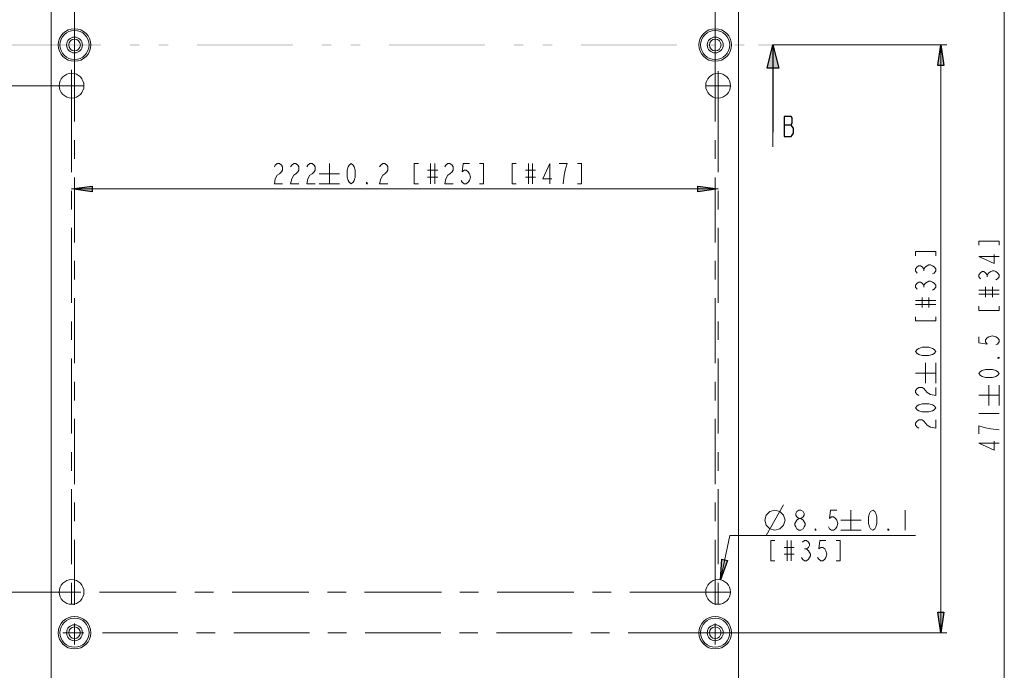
# Model space of a CAD drawing. Header units: millimetres. Extents: x 0 to 839, y 1 to 594.
# Tile 3 of 27: x 127 to 295, y 154 to 266. Entities that reach past the tile are written whole.
import ezdxf

# ---------------------------------------------------------------- set-up
doc = ezdxf.new("R2010")
doc.units = ezdxf.units.MM
doc.header["$MEASUREMENT"] = 0
doc.layers.get('0').update_dxf_attribs({"linetype": 'CONTINUOUS'})

msp = doc.modelspace()

# ---------------------------------------------------------------- hatches: boundary and pattern name
at = {"true_color": 0x000007}
h = msp.add_hatch(color=0, dxfattribs=at)
h.paths.add_polyline_path([(124.113, 261.426), (140.5635, 261.426), (140.5635, 261.2445), (124.113, 261.2445)])
h.paths.add_polyline_path([(145.497, 261.426), (147.1305, 261.426), (147.1305, 261.2445), (145.497, 261.2445)])
h.paths.add_polyline_path([(150.4305, 261.426), (152.064, 261.426), (152.064, 261.2445), (150.4305, 261.2445)])
h.paths.add_polyline_path([(156.9975, 261.426), (173.448, 261.426), (173.448, 261.2445), (156.9975, 261.2445)])
h.paths.add_polyline_path([(178.3815, 261.426), (180.0315, 261.426), (180.0315, 261.2445), (178.3815, 261.2445)])
h.paths.add_polyline_path([(183.315, 261.426), (184.965, 261.426), (184.965, 261.2445), (183.315, 261.2445)])
h.paths.add_polyline_path([(189.8985, 261.426), (206.349, 261.426), (206.349, 261.2445), (189.8985, 261.2445)])
h.paths.add_polyline_path([(211.2825, 261.426), (212.916, 261.426), (212.916, 261.2445), (211.2825, 261.2445)])
h.paths.add_polyline_path([(216.216, 261.426), (217.8495, 261.426), (217.8495, 261.2445), (216.216, 261.2445)])
h.paths.add_polyline_path([(222.783, 261.426), (239.2335, 261.426), (239.2335, 261.2445), (222.783, 261.2445)])
h.paths.add_polyline_path([(244.167, 261.426), (245.817, 261.426), (245.817, 261.2445), (244.167, 261.2445)])
h.paths.add_polyline_path([(249.1005, 261.426), (250.7505, 261.426), (250.7505, 261.2445), (249.1005, 261.2445)])
for points in [[(253.176, 261.426), (255.6675, 261.426), (255.6675, 261.2445), (253.176, 261.2445)], [(255.6675, 261.3435), (256.6575, 257.3505), (254.6775, 257.3505)], [(284.427, 261.3435), (284.922, 257.8455), (283.932, 257.8455)], [(135.5145, 236.6595), (139.0125, 237.1545), (139.0125, 236.148)], [(246.2625, 236.6595), (242.781, 236.148), (242.781, 237.1545)], [(246.6915, 169.62), (246.906, 173.151), (247.8795, 172.9365)], [(284.427, 160.5615), (283.932, 164.0595), (284.922, 164.0595)]]:
    msp.add_hatch(color=0, dxfattribs=at).paths.add_polyline_path(points)

# ---------------------------------------------------------------- linework, layer by layer
at = {"color": 0, "linetype": 'Continuous', "lineweight": 15, "true_color": 0x000007}
for points in [[(295.3005, 92.466), (295.3005, 327.4425), (295.3005, 327.4425)], [(136.0095, 263.703), (136.0095, 275.418), (136.0095, 275.418)], [(245.7675, 263.34), (245.7675, 275.418), (245.7675, 275.418)], [(136.0095, 263.34), (136.0095, 263.703), (136.0095, 263.703)], [(136.0095, 261.3435), (136.0095, 263.34), (136.0095, 263.34)], [(245.7675, 261.3435), (245.7675, 263.34), (245.7675, 263.34)], [(136.0095, 261.3435), (136.0095, 259.347), (136.0095, 259.347)], [(245.7675, 261.3435), (245.7675, 259.347), (245.7675, 259.347)], [(255.6675, 261.3435), (285.4335, 261.3435), (285.4335, 261.3435)], [(284.427, 160.5615), (284.427, 261.3435), (284.427, 261.3435)], [(136.0095, 248.193), (136.0095, 259.347)], [(245.7675, 248.193), (245.7675, 259.347)], [(135.5145, 256.344), (135.5145, 257.0535), (135.5145, 257.0535)], [(246.2625, 256.344), (246.2625, 256.839), (246.2625, 256.839)], [(135.5145, 254.3475), (135.5145, 256.344), (135.5145, 256.344)], [(246.2625, 254.3475), (246.2625, 256.344), (246.2625, 256.344)], [(133.518, 254.3475), (107.8935, 254.3475), (107.8935, 254.3475)], [(135.5145, 254.3475), (133.518, 254.3475), (133.518, 254.3475)], [(135.5145, 254.3475), (135.5145, 252.351), (135.5145, 252.351)], [(135.5145, 254.3475), (137.511, 254.3475), (137.511, 254.3475)], [(246.2625, 254.3475), (244.266, 254.3475), (244.266, 254.3475)], [(246.2625, 254.3475), (248.259, 254.3475), (248.259, 254.3475)], [(246.2625, 254.3475), (246.2625, 252.351), (246.2625, 252.351)], [(135.5145, 239.5305), (135.5145, 252.351)], [(246.2625, 239.5305), (246.2625, 252.351)], [(255.6675, 246.3615), (255.6675, 243.87), (255.6675, 243.87)], [(136.0095, 241.824), (136.0095, 245.0085)], [(245.7675, 241.824), (245.7675, 245.0085)], [(136.0095, 241.824), (136.0095, 241.824)], [(245.7675, 241.824), (245.7675, 241.824)], [(170.247, 240.438), (170.412, 240.7185), (170.7585, 241.0155), (171.1215, 241.0155), (171.468, 240.7185), (171.633, 240.438), (171.633, 239.8605), (171.468, 239.5635), (171.1215, 239.2665), (170.7585, 238.986), (170.412, 238.392), (170.247, 237.5175), (171.633, 237.5175)], [(173.0355, 240.438), (173.217, 240.7185), (173.5635, 241.0155), (173.91, 241.0155), (174.2565, 240.7185), (174.438, 240.438), (174.438, 239.8605), (174.2565, 239.5635), (173.91, 239.2665), (173.5635, 238.986), (173.217, 238.392), (173.0355, 237.5175), (174.438, 237.5175)], [(175.824, 240.438), (176.0055, 240.7185), (176.352, 241.0155), (176.6985, 241.0155), (177.045, 240.7185), (177.2265, 240.438), (177.2265, 239.8605), (177.045, 239.5635), (176.6985, 239.2665), (176.352, 238.986), (176.0055, 238.392), (175.824, 237.5175), (177.2265, 237.5175)], [(179.6685, 241.0155), (179.6685, 237.5175), (179.6685, 237.5175)], [(188.2815, 240.438), (188.463, 240.7185), (188.8095, 241.0155), (189.156, 241.0155), (189.5025, 240.7185), (189.684, 240.438), (189.684, 239.8605), (189.5025, 239.5635), (189.156, 239.2665), (188.8095, 238.986), (188.463, 238.392), (188.2815, 237.5175), (189.684, 237.5175)], [(194.9145, 241.0155), (194.2215, 241.0155), (194.2215, 237.5175), (194.9145, 237.5175)], [(196.4985, 239.8605), (198.231, 239.8605), (198.231, 239.8605)], [(197.01, 241.0155), (197.01, 237.5175), (197.01, 237.5175)], [(197.7195, 241.0155), (197.7195, 237.5175), (197.7195, 237.5175)], [(199.4685, 240.438), (199.6335, 240.7185), (199.98, 241.0155), (200.3265, 241.0155), (200.6895, 240.7185), (200.8545, 240.438), (200.8545, 239.8605), (200.6895, 239.5635), (200.3265, 239.2665), (199.98, 238.986), (199.6335, 238.392), (199.4685, 237.5175), (200.8545, 237.5175)], [(203.6595, 241.0155), (202.6035, 241.0155), (202.422, 239.5635), (202.785, 239.8605), (203.1315, 239.8605), (203.478, 239.5635), (203.6595, 239.2665), (203.8245, 238.689), (203.6595, 238.1115), (203.478, 237.8145), (203.1315, 237.5175), (202.785, 237.5175), (202.422, 237.8145), (202.257, 238.1115)], [(205.392, 237.5175), (206.1015, 237.5175), (206.1015, 241.0155), (205.392, 241.0155)], [(211.6785, 241.0155), (210.9855, 241.0155), (210.9855, 237.5175), (211.6785, 237.5175)], [(213.2625, 239.8605), (214.995, 239.8605), (214.995, 239.8605)], [(213.774, 241.0155), (213.774, 237.5175), (213.774, 237.5175)], [(214.4835, 241.0155), (214.4835, 237.5175), (214.4835, 237.5175)], [(217.4535, 237.5175), (217.4535, 241.0155), (216.216, 238.392), (217.8, 238.392)], [(219.714, 237.5175), (219.8955, 238.986), (220.0605, 239.8605), (220.242, 240.438), (220.407, 241.0155), (219.021, 241.0155)], [(222.156, 237.5175), (222.8655, 237.5175), (222.8655, 241.0155), (222.156, 241.0155)], [(136.0095, 227.4855), (136.0095, 238.623)], [(177.9195, 239.2665), (181.4175, 239.2665), (181.4175, 239.2665)], [(196.4985, 238.689), (198.231, 238.689), (198.231, 238.689)], [(213.2625, 238.689), (214.995, 238.689), (214.995, 238.689)], [(245.7675, 227.4855), (245.7675, 238.623)], [(135.5145, 236.6595), (246.2625, 236.6595), (246.2625, 236.6595)], [(135.5145, 233.145), (135.5145, 236.3295)], [(177.9195, 237.5175), (181.4175, 237.5175), (181.4175, 237.5175)], [(246.2625, 233.145), (246.2625, 236.3295)], [(135.5145, 217.1235), (135.5145, 229.9605)], [(246.2625, 217.1235), (246.2625, 229.9605)], [(294.426, 227.007), (294.426, 227.7), (290.928, 227.7), (290.928, 227.007)], [(283.5525, 225.2085), (283.5525, 225.9015), (280.071, 225.9015), (280.071, 225.2085)], [(294.426, 225.093), (290.928, 225.093), (293.5515, 223.8555), (293.5515, 225.4395)], [(136.0095, 221.1), (136.0095, 224.301)], [(245.7675, 221.1), (245.7675, 224.301)], [(280.3515, 222.2385), (280.071, 222.585), (280.071, 222.948), (280.3515, 223.2945), (280.6485, 223.4595), (280.9455, 223.4595), (281.226, 223.2945), (281.523, 222.948), (281.8035, 223.2945), (282.1005, 223.4595), (282.3975, 223.641), (282.678, 223.641), (282.975, 223.4595), (283.272, 223.2945), (283.5525, 222.948), (283.5525, 222.585), (283.272, 222.2385), (282.975, 222.0735)], [(281.523, 222.585), (281.523, 222.948), (281.523, 222.948)], [(291.225, 221.2485), (290.928, 221.595), (290.928, 221.9415), (291.225, 222.288), (291.5055, 222.4695), (291.8025, 222.4695), (292.0995, 222.288), (292.38, 221.9415), (292.677, 222.288), (292.974, 222.4695), (293.2545, 222.6345), (293.5515, 222.6345), (293.8485, 222.4695), (294.129, 222.288), (294.426, 221.9415), (294.426, 221.595), (294.129, 221.2485), (293.8485, 221.067)], [(292.38, 221.595), (292.38, 221.9415), (292.38, 221.9415)], [(280.3515, 219.45), (280.071, 219.7965), (280.071, 220.143), (280.3515, 220.4895), (280.6485, 220.671), (280.9455, 220.671), (281.226, 220.4895), (281.523, 220.143), (281.8035, 220.4895), (282.1005, 220.671), (282.3975, 220.8525), (282.678, 220.8525), (282.975, 220.671), (283.272, 220.4895), (283.5525, 220.143), (283.5525, 219.7965), (283.272, 219.45), (282.975, 219.2685)], [(281.523, 219.7965), (281.523, 220.143), (281.523, 220.143)], [(290.928, 219.318), (294.426, 219.318), (294.426, 219.318)], [(292.0995, 218.097), (292.0995, 219.846), (292.0995, 219.846)], [(293.2545, 218.097), (293.2545, 219.846), (293.2545, 219.846)], [(136.0095, 206.778), (136.0095, 217.9155)], [(245.7675, 206.778), (245.7675, 217.9155)], [(281.226, 216.2985), (281.226, 218.0475), (281.226, 218.0475)], [(282.3975, 216.2985), (282.3975, 218.0475), (282.3975, 218.0475)], [(290.928, 218.625), (294.426, 218.625), (294.426, 218.625)], [(280.071, 217.5195), (283.5525, 217.5195), (283.5525, 217.5195)], [(280.071, 216.8265), (283.5525, 216.8265), (283.5525, 216.8265)], [(290.928, 216.5295), (290.928, 215.8365), (294.426, 215.8365), (294.426, 216.5295)], [(280.071, 214.731), (280.071, 214.038), (283.5525, 214.038), (283.5525, 214.731)], [(135.5145, 210.7545), (135.5145, 213.939)], [(246.2625, 210.7545), (246.2625, 213.939)], [(290.928, 211.2825), (290.928, 210.243), (292.38, 210.0615), (292.0995, 210.4245), (292.0995, 210.771), (292.38, 211.1175), (292.677, 211.2825), (293.2545, 211.464), (293.8485, 211.2825), (294.129, 211.1175), (294.426, 210.771), (294.426, 210.4245), (294.129, 210.0615), (293.8485, 209.8965)], [(135.5145, 194.733), (135.5145, 207.5535)], [(246.2625, 194.733), (246.2625, 207.5535)], [(281.8035, 203.3295), (281.8035, 206.811), (281.8035, 206.811)], [(283.5525, 203.3295), (283.5525, 206.811), (283.5525, 206.811)], [(280.071, 205.0785), (283.5525, 205.0785), (283.5525, 205.0785)], [(136.0095, 200.3925), (136.0095, 203.577)], [(245.7675, 200.3925), (245.7675, 203.577)], [(280.6485, 201.234), (280.3515, 201.399), (280.071, 201.7455), (280.071, 202.1085), (280.3515, 202.455), (280.6485, 202.62), (281.226, 202.62), (281.523, 202.455), (281.8035, 202.1085), (282.1005, 201.7455), (282.678, 201.399), (283.5525, 201.234), (283.5525, 202.62)], [(292.677, 199.5345), (292.677, 203.0325), (292.677, 203.0325)], [(294.426, 199.5345), (294.426, 203.0325), (294.426, 203.0325)], [(290.928, 201.2835), (294.426, 201.2835), (294.426, 201.2835)], [(290.928, 198.132), (294.426, 198.132), (294.426, 198.132)], [(136.0095, 186.054), (136.0095, 197.208)], [(245.7675, 186.054), (245.7675, 197.208)], [(280.6485, 195.6405), (280.3515, 195.822), (280.071, 196.1685), (280.071, 196.515), (280.3515, 196.8615), (280.6485, 197.043), (281.226, 197.043), (281.523, 196.8615), (281.8035, 196.515), (282.1005, 196.1685), (282.678, 195.822), (283.5525, 195.6405), (283.5525, 197.043)], [(294.426, 195.3435), (292.974, 195.525), (292.0995, 195.69), (291.5055, 195.8715), (290.928, 196.0365), (290.928, 194.6505)], [(294.426, 193.0665), (290.928, 193.0665), (293.5515, 191.8455), (293.5515, 193.4295)], [(135.5145, 188.3475), (135.5145, 191.532)], [(246.2625, 188.3475), (246.2625, 191.532)], [(135.5145, 172.326), (135.5145, 185.163)], [(246.2625, 172.326), (246.2625, 185.163)], [(136.0095, 179.685), (136.0095, 182.8695)], [(245.7675, 179.685), (245.7675, 182.8695)], [(254.529, 177.243), (257.4495, 182.4735), (257.4495, 182.4735)], [(260.1225, 180.147), (259.776, 180.444), (259.5945, 180.7245), (259.5945, 181.0215), (259.776, 181.3185), (260.1225, 181.599), (260.469, 181.599), (260.8155, 181.3185), (260.997, 181.0215), (260.997, 180.7245), (260.8155, 180.444), (260.469, 180.147)], [(266.5905, 181.599), (265.5345, 181.599), (265.3695, 180.147), (265.716, 180.444), (266.0625, 180.444), (266.409, 180.147), (266.5905, 179.85), (266.7555, 179.2725), (266.5905, 178.695), (266.409, 178.398), (266.0625, 178.1175), (265.716, 178.1175), (265.3695, 178.398), (265.188, 178.695)], [(269.0325, 181.599), (269.0325, 178.1175), (269.0325, 178.1175)], [(278.3385, 181.599), (278.3385, 178.1175), (278.3385, 178.1175)], [(267.2835, 179.85), (270.7815, 179.85), (270.7815, 179.85)], [(246.6915, 169.62), (248.259, 177.243), (248.259, 177.243)], [(248.259, 177.243), (280.0875, 177.243), (280.0875, 177.243)], [(267.2835, 178.1175), (270.7815, 178.1175), (270.7815, 178.1175)], [(136.0095, 165.3465), (136.0095, 176.484)], [(245.7675, 165.3465), (245.7675, 176.484)], [(255.9975, 176.3685), (255.288, 176.3685), (255.288, 172.8705), (255.9975, 172.8705)], [(258.093, 176.3685), (258.093, 172.8705), (258.093, 172.8705)], [(258.786, 176.3685), (258.786, 172.8705), (258.786, 172.8705)], [(260.7, 176.0715), (261.0465, 176.3685), (261.4095, 176.3685), (261.756, 176.0715), (261.921, 175.791), (261.921, 175.494), (261.756, 175.197), (261.4095, 174.9165), (261.756, 174.6195), (261.921, 174.3225), (262.1025, 174.042), (262.1025, 173.745), (261.921, 173.448), (261.756, 173.1675), (261.4095, 172.8705), (261.0465, 172.8705), (260.7, 173.1675), (260.535, 173.448)], [(264.726, 176.3685), (263.67, 176.3685), (263.505, 174.9165), (263.8515, 175.197), (264.198, 175.197), (264.5445, 174.9165), (264.726, 174.6195), (264.891, 174.042), (264.726, 173.448), (264.5445, 173.1675), (264.198, 172.8705), (263.8515, 172.8705), (263.505, 173.1675), (263.3235, 173.448)], [(266.475, 172.8705), (267.168, 172.8705), (267.168, 176.3685), (266.475, 176.3685)], [(257.565, 175.197), (259.314, 175.197), (259.314, 175.197)], [(257.565, 174.042), (259.314, 174.042), (259.314, 174.042)], [(261.0465, 174.9165), (261.4095, 174.9165), (261.4095, 174.9165)], [(135.5145, 167.541), (135.5145, 169.1415)], [(246.2625, 167.541), (246.2625, 169.1415)], [(133.518, 167.541), (107.8935, 167.541), (107.8935, 167.541)], [(135.5145, 167.541), (133.518, 167.541), (133.518, 167.541)], [(135.5145, 167.541), (135.5145, 165.5445), (135.5145, 165.5445)], [(135.5145, 167.541), (137.115, 167.541)], [(140.2995, 167.541), (153.4335, 167.541)], [(156.6345, 167.541), (159.819, 167.541)], [(163.0035, 167.541), (176.154, 167.541)], [(179.3385, 167.541), (182.523, 167.541)], [(185.7075, 167.541), (198.858, 167.541)], [(202.0425, 167.541), (205.227, 167.541)], [(208.428, 167.541), (221.562, 167.541)], [(224.7465, 167.541), (224.7465, 167.541)], [(224.7465, 167.541), (227.9475, 167.541)], [(231.132, 167.541), (244.266, 167.541)], [(246.2625, 167.541), (244.266, 167.541), (244.266, 167.541)], [(246.2625, 167.541), (247.368, 167.541), (247.368, 167.541)], [(246.2625, 167.541), (246.2625, 165.5445), (246.2625, 165.5445)], [(247.368, 167.541), (248.259, 167.541), (248.259, 167.541)], [(136.0095, 160.5615), (136.0095, 162.162)], [(245.7675, 160.5615), (245.7675, 162.162)], [(136.0095, 160.5615), (134.013, 160.5615), (134.013, 160.5615)], [(136.0095, 160.5615), (136.0095, 158.565), (136.0095, 158.565)], [(136.0095, 160.5615), (137.61, 160.5615)], [(140.7945, 160.5615), (153.7305, 160.5615)], [(156.9315, 160.5615), (160.116, 160.5615)], [(163.3005, 160.5615), (176.253, 160.5615)], [(179.4375, 160.5615), (182.622, 160.5615)], [(185.8065, 160.5615), (198.759, 160.5615)], [(201.9435, 160.5615), (205.128, 160.5615)], [(208.329, 160.5615), (221.265, 160.5615)], [(224.4495, 160.5615), (227.6505, 160.5615)], [(230.835, 160.5615), (243.771, 160.5615)], [(245.7675, 160.5615), (243.771, 160.5615), (243.771, 160.5615)], [(245.7675, 160.5615), (247.764, 160.5615), (247.764, 160.5615)], [(245.7675, 160.5615), (245.7675, 158.565), (245.7675, 158.565)], [(247.764, 160.5615), (285.4335, 160.5615), (285.4335, 160.5615)]]:
    msp.add_lwpolyline(points, dxfattribs=at)
at = {"color": 0, "linetype": 'Continuous', "lineweight": 20, "true_color": 0x000007}
for points in [[(132.0165, 291.027), (132.0165, 124.3935), (132.0165, 124.3935)], [(249.7605, 124.3935), (249.7605, 291.027), (249.7605, 291.027)]]:
    msp.add_lwpolyline(points, dxfattribs=at)
at = {"color": 0, "linetype": 'Continuous', "lineweight": -2, "true_color": 0x000007}
for points in [[(255.6675, 261.3435), (256.6575, 257.3505), (254.6775, 257.3505)], [(284.427, 261.3435), (284.922, 257.8455), (283.932, 257.8455)], [(135.5145, 236.6595), (139.0125, 237.1545), (139.0125, 236.148)], [(246.2625, 236.6595), (242.781, 236.148), (242.781, 237.1545)], [(246.6915, 169.62), (246.906, 173.151), (247.8795, 172.9365)], [(284.427, 160.5615), (283.932, 164.0595), (284.922, 164.0595)]]:
    msp.add_lwpolyline(points, close=True, dxfattribs=at)
at = {"color": 0, "linetype": 'Continuous', "lineweight": 30, "true_color": 0x000007}
for points in [[(255.6675, 261.3435), (255.6675, 246.3615), (255.6675, 246.3615)], [(257.5815, 247.6485), (258.8025, 247.6485), (258.8025, 247.6485)]]:
    msp.add_lwpolyline(points, dxfattribs=at)
msp.add_lwpolyline([(257.5815, 249.1005), (257.5815, 245.619), (258.8025, 245.619), (258.984, 245.8995), (259.1655, 246.1965), (259.1655, 247.071), (258.984, 247.368), (258.8025, 247.6485), (258.984, 247.9455), (258.984, 248.82), (258.8025, 249.1005)], close=True, dxfattribs=at)
at = {"color": 0, "linetype": 'Continuous', "lineweight": 15, "true_color": 0x000007}
for points in [[(183.3975, 237.5175), (183.051, 237.8145), (182.8695, 238.1115), (182.7045, 238.689), (182.7045, 239.8605), (182.8695, 240.438), (183.051, 240.7185), (183.3975, 241.0155), (183.744, 240.7185), (183.9255, 240.438), (184.0905, 239.8605), (184.0905, 238.689), (183.9255, 238.1115), (183.744, 237.8145)], [(186.186, 237.5175), (186.021, 237.5175), (186.021, 237.8145)], [(283.5525, 208.791), (283.272, 208.4445), (282.975, 208.2795), (282.3975, 208.098), (281.226, 208.098), (280.6485, 208.2795), (280.3515, 208.4445), (280.071, 208.791), (280.3515, 209.1375), (280.6485, 209.319), (281.226, 209.5005), (282.3975, 209.5005), (282.975, 209.319), (283.272, 209.1375)], [(294.426, 207.801), (294.426, 207.6195), (294.129, 207.6195)], [(294.426, 205.0125), (294.129, 204.6495), (293.8485, 204.4845), (293.2545, 204.303), (292.0995, 204.303), (291.5055, 204.4845), (291.225, 204.6495), (290.928, 205.0125), (291.225, 205.359), (291.5055, 205.524), (292.0995, 205.7055), (293.2545, 205.7055), (293.8485, 205.524), (294.129, 205.359)], [(283.5525, 199.1385), (283.272, 198.792), (282.975, 198.6105), (282.3975, 198.429), (281.226, 198.429), (280.6485, 198.6105), (280.3515, 198.792), (280.071, 199.1385), (280.3515, 199.485), (280.6485, 199.65), (281.226, 199.8315), (282.3975, 199.8315), (282.975, 199.65), (283.272, 199.485)], [(254.2485, 179.85), (254.529, 180.7245), (255.123, 181.3185), (255.9975, 181.599), (256.8555, 181.3185), (257.4495, 180.7245), (257.73, 179.85), (257.4495, 178.992), (256.8555, 178.398), (255.9975, 178.1175), (255.123, 178.398), (254.529, 178.992)], [(272.7615, 178.1175), (272.3985, 178.398), (272.2335, 178.695), (272.052, 179.2725), (272.052, 180.444), (272.2335, 181.0215), (272.3985, 181.3185), (272.7615, 181.599), (273.108, 181.3185), (273.273, 181.0215), (273.4545, 180.444), (273.4545, 179.2725), (273.273, 178.695), (273.108, 178.398)], [(260.1225, 178.1175), (259.776, 178.398), (259.5945, 178.695), (259.4295, 178.992), (259.4295, 179.2725), (259.5945, 179.5695), (259.776, 179.85), (260.1225, 180.147), (260.469, 180.147), (260.8155, 179.85), (260.997, 179.5695), (261.1785, 179.2725), (261.1785, 178.992), (260.997, 178.695), (260.8155, 178.398), (260.469, 178.1175)], [(263.0925, 178.1175), (262.911, 178.1175), (262.911, 178.398)], [(275.55, 178.1175), (275.3685, 178.1175), (275.3685, 178.398)]]:
    msp.add_lwpolyline(points, close=True, dxfattribs=at)
at = {"color": 0, "linetype": 'Continuous', "lineweight": 9, "true_color": 0x000007}
for points in [[(138.798, 261.3435), (138.798, 262.878), (137.5605, 264.132), (136.0095, 264.132), (136.0095, 264.132), (134.475, 264.132), (133.221, 262.878), (133.221, 261.3435), (133.221, 261.3435), (133.221, 259.7925), (134.475, 258.5385), (136.0095, 258.5385), (136.0095, 258.5385), (137.5605, 258.5385), (138.798, 259.7925), (138.798, 261.3435)], [(138.5175, 261.3435), (138.5175, 262.713), (137.3955, 263.835), (136.0095, 263.835), (136.0095, 263.835), (134.64, 263.835), (133.518, 262.713), (133.518, 261.3435), (133.518, 261.3435), (133.518, 259.9575), (134.64, 258.8355), (136.0095, 258.8355), (136.0095, 258.8355), (137.3955, 258.8355), (138.5175, 259.9575), (138.5175, 261.3435)], [(248.556, 261.3435), (248.556, 262.878), (247.3185, 264.132), (245.7675, 264.132), (245.7675, 264.132), (244.233, 264.132), (242.979, 262.878), (242.979, 261.3435), (242.979, 261.3435), (242.979, 259.7925), (244.233, 258.5385), (245.7675, 258.5385), (245.7675, 258.5385), (247.3185, 258.5385), (248.556, 259.7925), (248.556, 261.3435)], [(248.259, 261.3435), (248.259, 262.713), (247.1535, 263.835), (245.7675, 263.835), (245.7675, 263.835), (244.398, 263.835), (243.276, 262.713), (243.276, 261.3435), (243.276, 261.3435), (243.276, 259.9575), (244.398, 258.8355), (245.7675, 258.8355), (245.7675, 258.8355), (247.1535, 258.8355), (248.259, 259.9575), (248.259, 261.3435)], [(137.379, 261.3435), (137.379, 262.086), (136.7685, 262.6965), (136.0095, 262.6965), (136.0095, 262.6965), (135.267, 262.6965), (134.6565, 262.086), (134.6565, 261.3435), (134.6565, 261.3435), (134.6565, 260.5845), (135.267, 259.974), (136.0095, 259.974), (136.0095, 259.974), (136.7685, 259.974), (137.379, 260.5845), (137.379, 261.3435)], [(247.137, 261.3435), (247.137, 262.086), (246.5265, 262.6965), (245.7675, 262.6965), (245.7675, 262.6965), (245.025, 262.6965), (244.4145, 262.086), (244.4145, 261.3435), (244.4145, 261.3435), (244.4145, 260.5845), (245.025, 259.974), (245.7675, 259.974), (245.7675, 259.974), (246.5265, 259.974), (247.137, 260.5845), (247.137, 261.3435)], [(138.798, 160.5615), (138.798, 162.096), (137.5605, 163.35), (136.0095, 163.35), (136.0095, 163.35), (134.475, 163.35), (133.221, 162.096), (133.221, 160.5615), (133.221, 160.5615), (133.221, 159.0105), (134.475, 157.773), (136.0095, 157.773), (136.0095, 157.773), (137.5605, 157.773), (138.798, 159.0105), (138.798, 160.5615)], [(138.5175, 160.5615), (138.5175, 161.9475), (137.3955, 163.053), (136.0095, 163.053), (136.0095, 163.053), (134.64, 163.053), (133.518, 161.9475), (133.518, 160.5615), (133.518, 160.5615), (133.518, 159.1755), (134.64, 158.07), (136.0095, 158.07), (136.0095, 158.07), (137.3955, 158.07), (138.5175, 159.1755), (138.5175, 160.5615)], [(248.556, 160.5615), (248.556, 162.096), (247.3185, 163.35), (245.7675, 163.35), (245.7675, 163.35), (244.233, 163.35), (242.979, 162.096), (242.979, 160.5615), (242.979, 160.5615), (242.979, 159.0105), (244.233, 157.773), (245.7675, 157.773), (245.7675, 157.773), (247.3185, 157.773), (248.556, 159.0105), (248.556, 160.5615)], [(248.259, 160.5615), (248.259, 161.9475), (247.1535, 163.053), (245.7675, 163.053), (245.7675, 163.053), (244.398, 163.053), (243.276, 161.9475), (243.276, 160.5615), (243.276, 160.5615), (243.276, 159.1755), (244.398, 158.07), (245.7675, 158.07), (245.7675, 158.07), (247.1535, 158.07), (248.259, 159.1755), (248.259, 160.5615)], [(137.379, 160.5615), (137.379, 161.3205), (136.7685, 161.9145), (136.0095, 161.9145), (136.0095, 161.9145), (135.267, 161.9145), (134.6565, 161.3205), (134.6565, 160.5615), (134.6565, 160.5615), (134.6565, 159.8025), (135.267, 159.192), (136.0095, 159.192), (136.0095, 159.192), (136.7685, 159.192), (137.379, 159.8025), (137.379, 160.5615)], [(247.137, 160.5615), (247.137, 161.3205), (246.5265, 161.9145), (245.7675, 161.9145), (245.7675, 161.9145), (245.025, 161.9145), (244.4145, 161.3205), (244.4145, 160.5615), (244.4145, 160.5615), (244.4145, 159.8025), (245.025, 159.192), (245.7675, 159.192), (245.7675, 159.192), (246.5265, 159.192), (247.137, 159.8025), (247.137, 160.5615)]]:
    msp.add_open_spline(points, degree=3, knots=[0, 0, 0, 0, 0.0625, 0.0625, 0.0625, 0.0625, 0.125, 0.125, 0.125, 0.125, 0.1875, 0.1875, 0.1875, 0.1875, 1, 1, 1, 1], dxfattribs=at)
at = {"color": 0, "linetype": 'Continuous', "lineweight": 20, "true_color": 0x000007}
for points in [[(137.016, 261.3435), (137.016, 261.888), (136.5705, 262.3335), (136.0095, 262.3335), (136.0095, 262.3335), (135.465, 262.3335), (135.0195, 261.888), (135.0195, 261.3435), (135.0195, 261.3435), (135.0195, 260.7825), (135.465, 260.337), (136.0095, 260.337), (136.0095, 260.337), (136.5705, 260.337), (137.016, 260.7825), (137.016, 261.3435)], [(246.774, 261.3435), (246.774, 261.888), (246.3285, 262.3335), (245.7675, 262.3335), (245.7675, 262.3335), (245.223, 262.3335), (244.7775, 261.888), (244.7775, 261.3435), (244.7775, 261.3435), (244.7775, 260.7825), (245.223, 260.337), (245.7675, 260.337), (245.7675, 260.337), (246.3285, 260.337), (246.774, 260.7825), (246.774, 261.3435)], [(137.6265, 254.3475), (137.6265, 255.519), (136.686, 256.476), (135.5145, 256.476), (135.5145, 256.476), (134.343, 256.476), (133.386, 255.519), (133.386, 254.3475), (133.386, 254.3475), (133.386, 253.176), (134.343, 252.2355), (135.5145, 252.2355), (135.5145, 252.2355), (136.686, 252.2355), (137.6265, 253.176), (137.6265, 254.3475)], [(248.391, 254.3475), (248.391, 255.519), (247.434, 256.476), (246.2625, 256.476), (246.2625, 256.476), (245.091, 256.476), (244.1505, 255.519), (244.1505, 254.3475), (244.1505, 254.3475), (244.1505, 253.176), (245.091, 252.2355), (246.2625, 252.2355), (246.2625, 252.2355), (247.434, 252.2355), (248.391, 253.176), (248.391, 254.3475)], [(137.6265, 167.541), (137.6265, 168.7125), (136.686, 169.6695), (135.5145, 169.6695), (135.5145, 169.6695), (134.343, 169.6695), (133.386, 168.7125), (133.386, 167.541), (133.386, 167.541), (133.386, 166.3695), (134.343, 165.429), (135.5145, 165.429), (135.5145, 165.429), (136.686, 165.429), (137.6265, 166.3695), (137.6265, 167.541)], [(248.391, 167.541), (248.391, 168.7125), (247.434, 169.6695), (246.2625, 169.6695), (246.2625, 169.6695), (245.091, 169.6695), (244.1505, 168.7125), (244.1505, 167.541), (244.1505, 167.541), (244.1505, 166.3695), (245.091, 165.429), (246.2625, 165.429), (246.2625, 165.429), (247.434, 165.429), (248.391, 166.3695), (248.391, 167.541)], [(137.016, 160.5615), (137.016, 161.106), (136.5705, 161.5515), (136.0095, 161.5515), (136.0095, 161.5515), (135.465, 161.5515), (135.0195, 161.106), (135.0195, 160.5615), (135.0195, 160.5615), (135.0195, 160.017), (135.465, 159.555), (136.0095, 159.555), (136.0095, 159.555), (136.5705, 159.555), (137.016, 160.017), (137.016, 160.5615)], [(246.774, 160.5615), (246.774, 161.106), (246.3285, 161.5515), (245.7675, 161.5515), (245.7675, 161.5515), (245.223, 161.5515), (244.7775, 161.106), (244.7775, 160.5615), (244.7775, 160.5615), (244.7775, 160.017), (245.223, 159.555), (245.7675, 159.555), (245.7675, 159.555), (246.3285, 159.555), (246.774, 160.017), (246.774, 160.5615)]]:
    msp.add_open_spline(points, degree=3, knots=[0, 0, 0, 0, 0.0625, 0.0625, 0.0625, 0.0625, 0.125, 0.125, 0.125, 0.125, 0.1875, 0.1875, 0.1875, 0.1875, 1, 1, 1, 1], dxfattribs=at)

doc.saveas('drawing.dxf')
